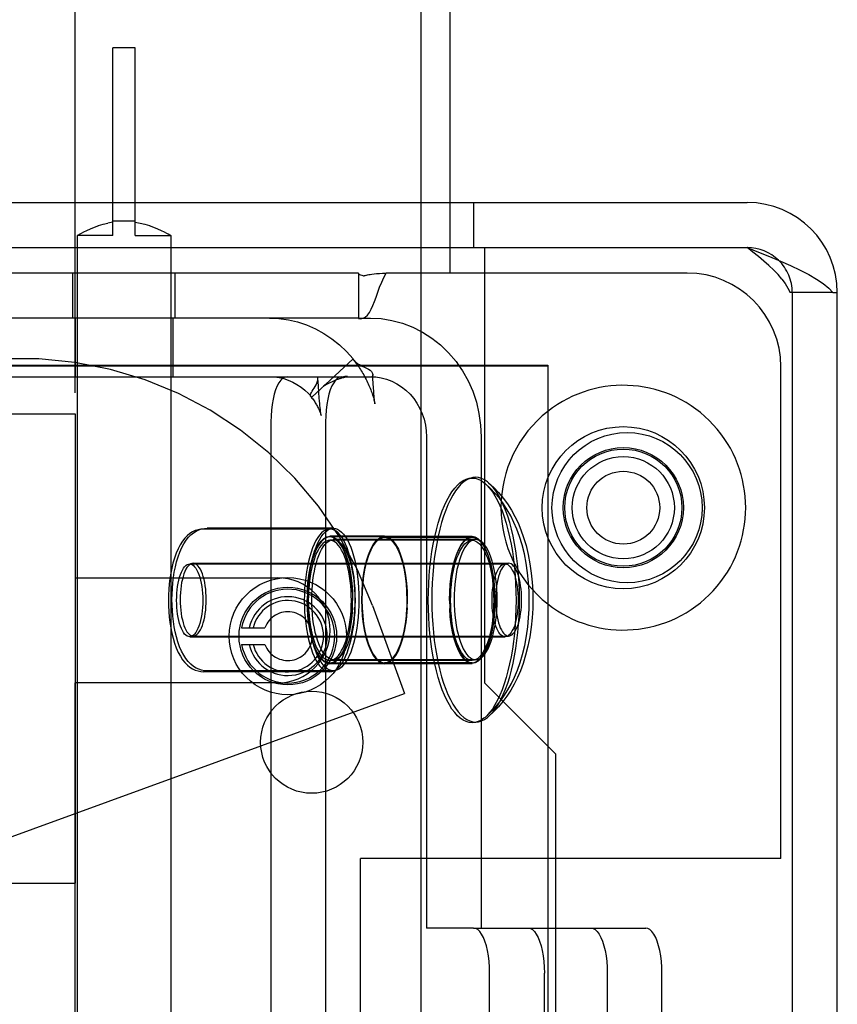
# Model space of a CAD drawing. Header units: inches. Extents: x 0 to 283, y 0 to 183.
# Tile 103 of 114: x 148.22 to 149.31, y 93.5 to 94.81. Entities that reach past the tile are written whole.
import ezdxf

# ---------------------------------------------------------------- set-up
doc = ezdxf.new("R2010")
doc.units = ezdxf.units.IN
doc.header["$LTSCALE"] = 15.583333
doc.header["$MEASUREMENT"] = 0
doc.linetypes.add('HIDDEN', pattern=[0.2, 0.1, -0.1])
doc.layers.get('0').update_dxf_attribs({"linetype": 'CONTINUOUS'})
doc.layers.add('DEFAULT_2', color=8, linetype='HIDDEN')

msp = doc.modelspace()

# ---------------------------------------------------------------- linework, layer by layer
at = {"color": 7, "linetype": 'Continuous'}
for p, q in [((148.7555, 48.1619), (148.7555, 132.5369)), ((148.7555, 94.5109), (148.8395, 94.5109)), ((149.3036, 94.4509), (149.3095, 94.4509)), ((148.9239, 93.6044), (148.9345, 93.6044))]:
    msp.add_line(p, q, dxfattribs=at)
at = {"color": 3, "linetype": 'Continuous'}
for p, q in [((148.7941, 94.5709), (148.7941, 95.6453)), ((148.7555, 94.5709), (149.1895, 94.5709)), ((148.7941, 94.4769), (148.7941, 94.5109)), ((148.8395, 94.5109), (148.8395, 94.3544)), ((148.8395, 94.5109), (149.1895, 94.5109)), ((148.8395, 94.4769), (148.7555, 94.4769)), ((149.3095, 91.5029), (149.3095, 94.4509)), ((148.7555, 94.3544), (148.9239, 94.3544)), ((148.9239, 94.3544), (148.9239, 91.6044)), ((148.9345, 93.8359), (148.9239, 93.8465)), ((148.9345, 92.1179), (148.9345, 93.8359)), ((148.9345, 93.6969), (148.9239, 93.6969))]:
    msp.add_line(p, q, dxfattribs=at)
for points in [[(149.1895, 94.5109), (149.2046, 94.5049), (149.2194, 94.4989)], [(149.2194, 94.4989), (149.2337, 94.4929), (149.2473, 94.4869), (149.2601, 94.4809), (149.2717, 94.4749), (149.282, 94.4689), (149.2908, 94.4629), (149.2981, 94.4569), (149.3036, 94.4509)]]:
    msp.add_lwpolyline(points, dxfattribs=at)
at = {"color": 7, "linetype": 'Continuous'}
for points in [[(148.7555, 94.3991), (148.7572, 94.3983), (148.7696, 94.3903), (148.7812, 94.3811), (148.7919, 94.3706), (148.8017, 94.3592), (148.8049, 94.3544)], [(148.845, 94.1977), (148.8436, 94.1989), (148.8397, 94.2015), (148.8358, 94.2034), (148.8318, 94.2045), (148.8279, 94.2049), (148.8239, 94.2045), (148.8199, 94.2034), (148.816, 94.2015), (148.8121, 94.1989), (148.8083, 94.1955), (148.8046, 94.1914), (148.801, 94.1867), (148.7975, 94.1812), (148.7942, 94.1751), (148.791, 94.1684), (148.788, 94.1611), (148.7852, 94.1532), (148.7825, 94.1448), (148.7801, 94.1359), (148.7779, 94.1266)], [(148.845, 94.1977), (148.8519, 94.1914), (148.8584, 94.1846), (148.8645, 94.1772), (148.8702, 94.1694), (148.8754, 94.1612), (148.8801, 94.1528), (148.8843, 94.144), (148.8882, 94.1348), (148.8917, 94.1248), (148.895, 94.1139), (148.8979, 94.1019), (148.9002, 94.0894), (148.9019, 94.0772), (148.9031, 94.0652), (148.9038, 94.0535), (148.904, 94.0419)], [(148.7779, 94.1266), (148.776, 94.1169), (148.7743, 94.1069), (148.7728, 94.0965), (148.7716, 94.0859), (148.7707, 94.0751), (148.77, 94.0641), (148.7696, 94.0531), (148.7694, 94.0419)], [(148.8717, 94.0904), (148.87, 94.0902), (148.8683, 94.0895), (148.8667, 94.0883), (148.8651, 94.0867), (148.8635, 94.0847), (148.8621, 94.0823), (148.8607, 94.0794), (148.8594, 94.0762), (148.8583, 94.0727), (148.8573, 94.0689), (148.8564, 94.0648), (148.8557, 94.0605), (148.8551, 94.056), (148.8547, 94.0514), (148.8544, 94.0467), (148.8544, 94.0419)], [(148.8891, 94.0419), (148.889, 94.0467), (148.8888, 94.0514), (148.8884, 94.056), (148.8878, 94.0605), (148.8871, 94.0648), (148.8862, 94.0689), (148.8852, 94.0727), (148.884, 94.0762), (148.8828, 94.0794), (148.8814, 94.0823), (148.8799, 94.0847), (148.8784, 94.0867), (148.8768, 94.0883), (148.8751, 94.0895), (148.8734, 94.0902), (148.8717, 94.0904)], [(148.7694, 94.0419), (148.7696, 94.0308), (148.77, 94.0197), (148.7707, 94.0088), (148.7716, 93.998), (148.7728, 93.9873), (148.7743, 93.977), (148.776, 93.9669)], [(148.904, 94.0419), (148.9038, 94.0299), (148.903, 94.0176), (148.9018, 94.0051), (148.8999, 93.9925), (148.8974, 93.9799), (148.8944, 93.9678), (148.8911, 93.957), (148.8874, 93.9471), (148.8835, 93.938), (148.8793, 93.9295), (148.8746, 93.9212), (148.8695, 93.9134), (148.864, 93.906), (148.8581, 93.899), (148.8518, 93.8924), (148.845, 93.8861)], [(148.8544, 94.0419), (148.8544, 94.0371), (148.8547, 94.0325), (148.8551, 94.0278), (148.8557, 94.0234), (148.8564, 94.0191), (148.8573, 94.015), (148.8583, 94.0112), (148.8594, 94.0076), (148.8607, 94.0044), (148.8621, 94.0016), (148.8635, 93.9992), (148.8651, 93.9971), (148.8667, 93.9955), (148.8683, 93.9944), (148.87, 93.9937), (148.8717, 93.9934)], [(148.8717, 93.9934), (148.8734, 93.9937), (148.8751, 93.9944), (148.8768, 93.9955), (148.8784, 93.9971), (148.8799, 93.9992), (148.8814, 94.0016), (148.8828, 94.0044), (148.884, 94.0076), (148.8852, 94.0112), (148.8862, 94.015), (148.8871, 94.0191), (148.8878, 94.0234), (148.8884, 94.0278), (148.8888, 94.0325), (148.889, 94.0371), (148.8891, 94.0419)], [(148.776, 93.9669), (148.7779, 93.9572), (148.7801, 93.9479), (148.7825, 93.9391), (148.7852, 93.9307), (148.788, 93.9228), (148.791, 93.9155), (148.7942, 93.9088), (148.7975, 93.9027), (148.801, 93.8972), (148.8046, 93.8924), (148.8083, 93.8883), (148.8121, 93.885), (148.816, 93.8823), (148.8199, 93.8804), (148.8239, 93.8793), (148.8279, 93.8789), (148.8318, 93.8793), (148.8358, 93.8804), (148.8397, 93.8823), (148.8436, 93.885), (148.845, 93.8861)]]:
    msp.add_lwpolyline(points, dxfattribs=at)
msp.add_circle((149.0245, 94.1644), 0.0485, dxfattribs=at)
at = {"color": 3, "linetype": 'Continuous'}
msp.add_arc((149.1895, 94.4509), 0.12, 0, 90, dxfattribs=at)
at = {"color": 7, "linetype": 'Continuous'}
for centre, radius, start, end in [((149.1895, 94.4509), 0.06, 45.8413, 90), ((149.0245, 94.1644), 0.163, 231.8592, 128.1408)]:
    msp.add_arc(centre, radius, start, end, dxfattribs=at)
at = {"layer": 'DEFAULT_2', "color": 8, "linetype": 'HIDDEN'}
for p, q in [((148.2941, 95.8759), (148.2941, 94.0709)), ((148.3445, 94.5269), (148.3445, 94.7769)), ((148.3745, 94.7769), (148.3445, 94.7769)), ((148.3745, 94.5269), (148.3745, 94.7769)), ((147.3095, 94.5709), (148.7555, 94.5709)), ((148.2939, 94.5709), (148.2939, 94.5109)), ((148.7941, 94.5109), (148.7941, 94.5709)), ((148.8251, 94.5709), (148.8251, 94.5109)), ((148.32, 94.538), (148.3258, 94.5401)), ((148.3257, 94.5401), (148.3319, 94.542)), ((148.3318, 94.542), (148.3381, 94.5436)), ((148.3445, 94.5449), (148.3381, 94.5436)), ((148.3745, 94.5461), (148.3445, 94.5461)), ((148.3745, 94.5449), (148.3809, 94.5436)), ((148.3809, 94.5436), (148.3872, 94.542)), ((148.3871, 94.542), (148.3933, 94.5401)), ((148.3932, 94.5401), (148.399, 94.538)), ((148.2974, 94.5271), (148.297, 94.5269)), ((148.297, 94.5269), (148.297, 91.0769)), ((148.3445, 94.5269), (148.297, 94.5269)), ((148.2974, 94.5271), (148.3003, 94.5287)), ((148.3002, 94.5287), (148.3028, 94.5301)), ((148.3028, 94.5301), (148.3061, 94.5318)), ((148.3061, 94.5317), (148.3101, 94.5337)), ((148.3101, 94.5337), (148.3148, 94.5358)), ((148.3147, 94.5358), (148.3201, 94.538)), ((148.3745, 94.5269), (148.422, 94.5269)), ((148.3989, 94.538), (148.4043, 94.5358)), ((148.4042, 94.5358), (148.409, 94.5337)), ((148.4089, 94.5337), (148.413, 94.5317)), ((148.4129, 94.5318), (148.4162, 94.5301)), ((148.4162, 94.5301), (148.4188, 94.5287)), ((148.4206, 94.5277), (148.4217, 94.5271)), ((148.422, 94.5269), (148.422, 91.0769)), ((147.3095, 94.5109), (148.7555, 94.5109)), ((148.672, 94.4769), (148.047, 94.4769)), ((148.2915, 94.4169), (148.2915, 94.4769)), ((148.4275, 94.4169), (148.4275, 94.4769)), ((148.672, 94.4769), (148.672, 94.4169)), ((148.6807, 94.4737), (148.6826, 94.4742)), ((148.6926, 94.4758), (148.6959, 94.4762)), ((148.7555, 94.4769), (148.7088, 94.4769)), ((148.7941, 91.4769), (148.7941, 94.4769)), ((149.1095, 94.4769), (148.8395, 94.4769)), ((148.7027, 94.4648), (148.7056, 94.4711)), ((149.3036, 94.4509), (149.2466, 94.4509)), ((149.2495, 94.4509), (149.2495, 91.5029)), ((148.672, 94.4169), (148.047, 94.4169)), ((148.2945, 94.4169), (148.2945, 94.3389)), ((148.4245, 94.4169), (148.4245, 94.3389)), ((148.672, 94.4169), (148.672, 94.4163)), ((148.672, 94.4169), (148.6876, 94.4169)), ((148.7441, 94.4049), (148.7555, 94.3991)), ((148.6645, 94.3627), (148.6096, 94.3115)), ((148.6645, 94.3627), (148.6658, 94.3606)), ((148.0356, 94.3534), (148.9239, 94.3534)), ((148.0443, 94.3544), (148.7555, 94.3544)), ((148.6825, 94.3502), (148.685, 94.3488)), ((148.691, 94.3368), (148.6908, 94.342)), ((148.8072, 91.6034), (148.8072, 94.3544)), ((148.8395, 94.3544), (148.8395, 93.9309)), ((149.2345, 93.6969), (149.2345, 94.3519)), ((148.1538, 94.3389), (148.6876, 94.3389)), ((148.6178, 94.3365), (148.6178, 94.337)), ((148.6184, 94.3266), (148.6178, 94.3365)), ((148.6876, 94.3389), (148.6901, 94.3389)), ((148.6915, 94.3295), (148.691, 94.3368)), ((148.6918, 94.3243), (148.6915, 94.3295)), ((148.6191, 94.3176), (148.6184, 94.3266)), ((148.6196, 94.3108), (148.6191, 94.3176)), ((148.6921, 94.3192), (148.6918, 94.3243)), ((148.6924, 94.316), (148.6921, 94.3192)), ((148.6926, 94.3129), (148.6924, 94.316)), ((148.6199, 94.3061), (148.6196, 94.3108)), ((148.6202, 94.3032), (148.6199, 94.3061)), ((148.6204, 94.3004), (148.6202, 94.3032)), ((148.6928, 94.31), (148.6926, 94.3129)), ((147.2945, 94.2894), (148.2945, 94.2894)), ((148.2945, 94.2894), (148.2945, 93.6644)), ((148.6207, 94.2977), (148.6204, 94.3004)), ((148.621, 94.2952), (148.6207, 94.2977)), ((148.5552, 94.2789), (148.5552, 91.6789)), ((148.628, 94.2789), (148.628, 91.6789)), ((148.7623, 94.2589), (148.7623, 93.6044)), ((148.8351, 94.2589), (148.8351, 93.6044)), ((148.6337, 94.1359), (148.4656, 94.1359)), ((148.6383, 94.1369), (148.4703, 94.1369)), ((148.7065, 94.1264), (148.6337, 94.1264)), ((148.7065, 94.1254), (148.6337, 94.1254)), ((148.8232, 94.1209), (148.6337, 94.1209)), ((148.8279, 94.1219), (148.6383, 94.1219)), ((148.8232, 94.1259), (148.7065, 94.1259)), ((148.7065, 94.1249), (148.8232, 94.1249)), ((148.6826, 94.0931), (148.6803, 94.0832)), ((148.447, 94.0894), (148.8671, 94.0894)), ((148.4516, 94.0904), (148.8717, 94.0904)), ((148.6804, 94.0839), (148.6785, 94.0733)), ((148.2941, 94.0709), (148.5641, 94.0709)), ((148.6037, 94.053), (148.6034, 94.0409)), ((148.6037, 94.0299), (148.6034, 94.0419)), ((148.6765, 94.053), (148.6762, 94.0409)), ((148.6765, 94.0299), (148.6762, 94.0419)), ((148.6764, 94.0409), (148.6766, 94.0529)), ((148.6764, 94.0419), (148.6766, 94.03)), ((148.7931, 94.0409), (148.7933, 94.0529)), ((148.7931, 94.0419), (148.7933, 94.03)), ((148.6904, 94.0343), (148.7332, 93.9169)), ((148.5162, 94.0043), (148.5471, 94.0043)), ((148.6804, 93.9989), (148.6785, 94.0096)), ((148.447, 93.9924), (148.8671, 93.9924)), ((148.4516, 93.9934), (148.8717, 93.9934)), ((148.6826, 93.9898), (148.6803, 93.9997)), ((148.5162, 93.9823), (148.5471, 93.9823)), ((148.8279, 93.9619), (148.6383, 93.9619)), ((148.8232, 93.9609), (148.6337, 93.9609)), ((148.7065, 93.9574), (148.6337, 93.9574)), ((148.7065, 93.9564), (148.6337, 93.9564)), ((148.8232, 93.9579), (148.7065, 93.9579)), ((148.7065, 93.9569), (148.8232, 93.9569)), ((148.6337, 93.9459), (148.4656, 93.9459)), ((148.6383, 93.9469), (148.4703, 93.9469)), ((148.2941, 93.9309), (148.2941, 90.8759)), ((148.5641, 93.9309), (148.2941, 93.9309)), ((148.9239, 93.8465), (148.8395, 93.9309)), ((147.6526, 93.5235), (148.7332, 93.9169)), ((148.6745, 92.2569), (148.6745, 93.6969)), ((148.9239, 93.6969), (148.6745, 93.6969)), ((149.2345, 93.6969), (148.9345, 93.6969)), ((147.2945, 93.6644), (148.2945, 93.6644)), ((148.825, 93.6044), (148.7623, 93.6044)), ((148.825, 93.6044), (148.9239, 93.6044)), ((148.9345, 93.6044), (149.0545, 93.6044)), ((148.8465, 92.4134), (148.8465, 93.5444)), ((148.9194, 92.4134), (148.9194, 93.5444)), ((149.0031, 93.5444), (149.0031, 93.1204)), ((149.076, 93.1204), (149.076, 93.5444))]:
    msp.add_line(p, q, dxfattribs=at)
for points in [[(148.422, 94.5269), (148.4217, 94.5271), (148.4188, 94.5287)], [(149.2357, 94.4689), (149.2306, 94.4749), (149.2248, 94.4809), (149.2184, 94.4869), (149.2116, 94.4929), (149.2044, 94.4989), (149.197, 94.5049), (149.1895, 94.5109)], [(148.672, 94.4163), (148.6749, 94.4161), (148.6779, 94.4167), (148.6809, 94.4183), (148.6837, 94.4208), (148.6864, 94.4244), (148.6888, 94.4287), (148.691, 94.4336), (148.6931, 94.439), (148.6953, 94.445), (148.6975, 94.4514), (148.7, 94.4581), (148.7027, 94.4648), (148.7056, 94.4711), (148.7088, 94.4769)], [(148.672, 94.4756), (148.6745, 94.4746), (148.6762, 94.4739), (148.6775, 94.4736), (148.6784, 94.4734), (148.6792, 94.4734), (148.6799, 94.4735), (148.6807, 94.4737)], [(148.6745, 94.4746), (148.6762, 94.4739), (148.6775, 94.4736), (148.6784, 94.4734)], [(148.6816, 94.4739), (148.6826, 94.4742), (148.6839, 94.4745), (148.6855, 94.4748), (148.6874, 94.4751), (148.6898, 94.4755), (148.6926, 94.4758), (148.6959, 94.4762), (148.6996, 94.4765), (148.7039, 94.4767)], [(148.6996, 94.4765), (148.7039, 94.4767), (148.7088, 94.4769)], [(149.2357, 94.4689), (149.2402, 94.4629), (149.2438, 94.4569), (149.2466, 94.4509)], [(148.5533, 94.4169), (148.5659, 94.4163), (148.5784, 94.4146), (148.5907, 94.4118), (148.6027, 94.4078), (148.6144, 94.4027), (148.6256, 94.3966), (148.6363, 94.3895), (148.6464, 94.3814), (148.6558, 94.3725), (148.6645, 94.3627)], [(148.6876, 94.4169), (148.7022, 94.4162), (148.7164, 94.4139), (148.7305, 94.4101), (148.7441, 94.4049)], [(148.6658, 94.3606), (148.6661, 94.3603), (148.6683, 94.3581), (148.6709, 94.3562), (148.6739, 94.3545), (148.6769, 94.353)], [(148.6658, 94.3606), (148.6659, 94.3604), (148.6669, 94.3592), (148.6678, 94.358), (148.6688, 94.3566), (148.6699, 94.3552), (148.671, 94.3536), (148.6721, 94.352), (148.6732, 94.3504), (148.6743, 94.3486), (148.6754, 94.3469), (148.6766, 94.345), (148.6777, 94.3431), (148.6788, 94.3412), (148.6799, 94.3393), (148.6809, 94.3373), (148.682, 94.3353), (148.6829, 94.3333), (148.6839, 94.3313), (148.6848, 94.3293), (148.6857, 94.3273), (148.6865, 94.3254), (148.6873, 94.3234), (148.6881, 94.3215), (148.6888, 94.3197), (148.6895, 94.3178), (148.6901, 94.3161), (148.6906, 94.3143), (148.6912, 94.3127), (148.6916, 94.3111), (148.6921, 94.3096), (148.6924, 94.3082), (148.6928, 94.3069), (148.693, 94.3058), (148.6933, 94.3047), (148.6934, 94.3039), (148.6936, 94.3032), (148.6936, 94.3029)], [(148.6709, 94.3562), (148.6739, 94.3545), (148.6769, 94.353), (148.6798, 94.3515)], [(148.6798, 94.3515), (148.6825, 94.3502), (148.685, 94.3488), (148.6872, 94.3474), (148.689, 94.3458), (148.6902, 94.3442), (148.6907, 94.3424), (148.6908, 94.342)], [(148.6908, 94.342), (148.6907, 94.3407), (148.6901, 94.3389)], [(148.8049, 94.3544), (148.8103, 94.3467), (148.8177, 94.3334), (148.8239, 94.3194), (148.8288, 94.3048), (148.8323, 94.2898), (148.8344, 94.2745), (148.8351, 94.2589)], [(148.5533, 94.3389), (148.5597, 94.3386), (148.566, 94.3378), (148.5722, 94.3363), (148.5783, 94.3343), (148.5842, 94.3317), (148.5899, 94.3286), (148.5953, 94.325), (148.6004, 94.321), (148.6052, 94.3164), (148.6096, 94.3115)], [(148.5767, 94.3389), (148.5739, 94.3384), (148.5711, 94.3369), (148.5685, 94.3344), (148.5659, 94.3309), (148.5636, 94.3265), (148.5615, 94.3214), (148.5596, 94.3154), (148.5581, 94.3089), (148.5568, 94.3019), (148.5559, 94.2945), (148.5554, 94.2868), (148.5552, 94.2789)], [(148.6128, 94.3236), (148.6141, 94.3257), (148.6154, 94.328), (148.6165, 94.3303), (148.6173, 94.3327), (148.6178, 94.3349), (148.6178, 94.3365)], [(148.6178, 94.3365), (148.6178, 94.337), (148.6173, 94.3389)], [(148.6248, 94.3261), (148.6248, 94.3261), (148.6249, 94.3262), (148.6252, 94.3264), (148.6257, 94.3267), (148.6262, 94.327), (148.6268, 94.3274), (148.6275, 94.3278), (148.6282, 94.3282), (148.6289, 94.3286), (148.6297, 94.329), (148.6305, 94.3295), (148.6314, 94.3299), (148.6323, 94.3304), (148.6332, 94.3309), (148.6341, 94.3313), (148.6351, 94.3318), (148.6361, 94.3322), (148.637, 94.3326), (148.638, 94.3331), (148.639, 94.3335), (148.64, 94.3339), (148.6409, 94.3343), (148.6419, 94.3347), (148.6428, 94.335), (148.6437, 94.3354), (148.6446, 94.3357), (148.6455, 94.336), (148.6464, 94.3363), (148.6473, 94.3366), (148.6481, 94.3369), (148.6489, 94.3371), (148.6498, 94.3374), (148.6506, 94.3376), (148.6514, 94.3378), (148.6521, 94.338), (148.6529, 94.3382), (148.6536, 94.3384), (148.6543, 94.3386), (148.6549, 94.3387), (148.6556, 94.3389), (148.6561, 94.339), (148.6566, 94.3391), (148.657, 94.3391), (148.6571, 94.3391)], [(148.6299, 94.3305), (148.6292, 94.3298), (148.6285, 94.3291), (148.6277, 94.3285), (148.6271, 94.3279), (148.6264, 94.3274), (148.6258, 94.3268), (148.6253, 94.3264), (148.6249, 94.3262), (148.6248, 94.3261)], [(148.6495, 94.3389), (148.6467, 94.3384), (148.6439, 94.3369), (148.6413, 94.3344), (148.6388, 94.3309), (148.6364, 94.3265), (148.6343, 94.3214), (148.6325, 94.3154), (148.6309, 94.3089), (148.6296, 94.3019), (148.6287, 94.2945), (148.6282, 94.2868), (148.628, 94.2789)], [(148.6571, 94.3391), (148.6572, 94.3392), (148.6573, 94.3392), (148.657, 94.3391), (148.6565, 94.3391), (148.6557, 94.339), (148.6548, 94.339), (148.6538, 94.339), (148.6528, 94.3389), (148.6518, 94.3389)], [(148.6876, 94.3389), (148.695, 94.3385), (148.7022, 94.3374), (148.7093, 94.3355), (148.7162, 94.3328), (148.7228, 94.3295), (148.7291, 94.3254), (148.735, 94.3208), (148.7405, 94.3155), (148.7454, 94.3097), (148.7497, 94.3034), (148.7535, 94.2966), (148.7566, 94.2895), (148.7591, 94.2821), (148.7609, 94.2745), (148.762, 94.2668), (148.7623, 94.2589)], [(148.6083, 94.3123), (148.608, 94.3128), (148.6078, 94.3138), (148.608, 94.315), (148.6085, 94.3164), (148.6093, 94.318), (148.6103, 94.3197), (148.6115, 94.3216)], [(148.6115, 94.3216), (148.6128, 94.3236), (148.6141, 94.3257), (148.6154, 94.328)], [(148.6083, 94.3123), (148.6088, 94.3117), (148.6098, 94.3104), (148.6108, 94.3092), (148.6117, 94.3079), (148.6126, 94.3067), (148.6135, 94.3054), (148.6143, 94.3041), (148.6151, 94.3029), (148.6158, 94.3016), (148.6165, 94.3004), (148.6172, 94.2991), (148.6178, 94.2979), (148.6184, 94.2967), (148.619, 94.2956), (148.6195, 94.2944), (148.6199, 94.2933), (148.6204, 94.2922), (148.6208, 94.2912), (148.6211, 94.2903), (148.6214, 94.2894), (148.6217, 94.2885), (148.6219, 94.2879), (148.622, 94.2873), (148.622, 94.2873)], [(148.6096, 94.3115), (148.6086, 94.312), (148.6083, 94.3123)], [(148.6936, 94.3029), (148.6936, 94.3029), (148.6936, 94.3029), (148.6936, 94.3033), (148.6935, 94.304), (148.6934, 94.305), (148.6932, 94.3061), (148.6931, 94.3073), (148.693, 94.3087), (148.6928, 94.31)], [(148.622, 94.2873), (148.6221, 94.287), (148.6221, 94.2871), (148.622, 94.2874), (148.6219, 94.2879), (148.6218, 94.2887), (148.6216, 94.2896), (148.6215, 94.2906), (148.6214, 94.2917), (148.6212, 94.2928), (148.6211, 94.294), (148.621, 94.2952)], [(148.7648, 94.0409), (148.7649, 94.0521), (148.7653, 94.0631), (148.766, 94.0741), (148.7669, 94.0849), (148.7681, 94.0955), (148.7696, 94.1059), (148.7713, 94.1159), (148.7733, 94.1256), (148.7755, 94.1349), (148.7779, 94.1438), (148.7805, 94.1522), (148.7833, 94.1601), (148.7863, 94.1674), (148.7895, 94.1741), (148.7928, 94.1802), (148.7963, 94.1857), (148.7999, 94.1904), (148.8036, 94.1945), (148.8074, 94.1979), (148.8113, 94.2005), (148.8152, 94.2024), (148.8192, 94.2035), (148.8232, 94.2039), (148.8272, 94.2035), (148.8311, 94.2024), (148.8351, 94.2005), (148.8389, 94.1979), (148.8404, 94.1967)], [(148.8993, 94.0409), (148.8991, 94.053), (148.8984, 94.0652), (148.8971, 94.0777), (148.8952, 94.0903), (148.8927, 94.103), (148.8897, 94.115), (148.8864, 94.1258), (148.8828, 94.1357), (148.8788, 94.1448), (148.8746, 94.1534), (148.8699, 94.1616), (148.8648, 94.1695), (148.8594, 94.1769), (148.8535, 94.1839), (148.8471, 94.1905), (148.8404, 94.1967)], [(148.8428, 94.1945), (148.8465, 94.1904), (148.8501, 94.1857), (148.8535, 94.1802), (148.8569, 94.1741), (148.8601, 94.1674), (148.8631, 94.1601), (148.8659, 94.1522), (148.8685, 94.1438), (148.8709, 94.1349), (148.8731, 94.1256), (148.8751, 94.1159), (148.8768, 94.1059), (148.8782, 94.0955), (148.8794, 94.0849), (148.8804, 94.0741), (148.8811, 94.0631), (148.8815, 94.0521), (148.8816, 94.0409)], [(148.8863, 94.0419), (148.8861, 94.0531), (148.8857, 94.0641), (148.885, 94.0751), (148.8841, 94.0859), (148.8829, 94.0965), (148.8814, 94.1069), (148.8797, 94.1169), (148.8778, 94.1266), (148.8756, 94.1359), (148.8732, 94.1448), (148.8705, 94.1532), (148.8677, 94.1611), (148.8647, 94.1684), (148.8615, 94.1751), (148.8582, 94.1812), (148.8547, 94.1867), (148.8511, 94.1914), (148.8474, 94.1955)], [(148.4656, 94.1359), (148.4619, 94.1357), (148.4582, 94.135), (148.4545, 94.1338), (148.4509, 94.1321), (148.4473, 94.1298), (148.4438, 94.127), (148.4405, 94.1236), (148.4373, 94.1196), (148.4343, 94.1149), (148.4315, 94.1096), (148.4289, 94.1036), (148.4266, 94.0972), (148.4247, 94.0907), (148.4231, 94.0839), (148.4217, 94.077), (148.4207, 94.07), (148.4198, 94.0628), (148.4192, 94.0556), (148.4189, 94.0483), (148.4187, 94.0409)], [(148.4234, 94.0419), (148.4235, 94.0494), (148.4239, 94.0568), (148.4245, 94.0642), (148.4254, 94.0714), (148.4265, 94.0785), (148.4279, 94.0855), (148.4295, 94.0923), (148.4315, 94.0989), (148.4338, 94.1053), (148.4364, 94.1112), (148.4393, 94.1164), (148.4422, 94.121), (148.4454, 94.1249), (148.4487, 94.1282), (148.4521, 94.1309), (148.4556, 94.1331), (148.4592, 94.1348), (148.4629, 94.136), (148.4666, 94.1367), (148.4703, 94.1369)], [(148.6337, 94.1359), (148.6309, 94.1356), (148.6281, 94.1346), (148.6253, 94.133), (148.6226, 94.1308), (148.62, 94.1279), (148.6175, 94.1245), (148.6151, 94.1205), (148.6128, 94.1159), (148.6106, 94.1108), (148.6086, 94.1053), (148.6068, 94.0993), (148.6052, 94.0929), (148.6037, 94.0861), (148.6025, 94.0791), (148.6015, 94.0718), (148.6007, 94.0642), (148.6001, 94.0566), (148.5997, 94.0488), (148.5996, 94.0409)], [(148.6043, 94.0419), (148.6044, 94.0498), (148.6048, 94.0576), (148.6053, 94.0652), (148.6061, 94.0728), (148.6072, 94.0801), (148.6084, 94.0871), (148.6098, 94.0939), (148.6115, 94.1003), (148.6133, 94.1063), (148.6153, 94.1118), (148.6174, 94.1169), (148.6197, 94.1215), (148.6221, 94.1255), (148.6247, 94.1289), (148.6273, 94.1318), (148.63, 94.134), (148.6327, 94.1356), (148.6355, 94.1366), (148.6383, 94.1369)], [(148.6677, 94.0409), (148.6676, 94.0488), (148.6673, 94.0566), (148.6667, 94.0642), (148.6659, 94.0718), (148.6648, 94.0791), (148.6636, 94.0861), (148.6622, 94.0929), (148.6605, 94.0993), (148.6587, 94.1053), (148.6567, 94.1108), (148.6546, 94.1159), (148.6523, 94.1205), (148.6499, 94.1245), (148.6473, 94.1279), (148.6447, 94.1308), (148.642, 94.133), (148.6393, 94.1346), (148.6365, 94.1356), (148.6337, 94.1359)], [(148.6383, 94.1369), (148.6412, 94.1366), (148.6439, 94.1356), (148.6467, 94.134), (148.6494, 94.1318), (148.652, 94.1289), (148.6545, 94.1255), (148.657, 94.1215), (148.6593, 94.1169), (148.6614, 94.1118), (148.6634, 94.1063), (148.6652, 94.1003), (148.6668, 94.0939), (148.6683, 94.0871), (148.6695, 94.0801), (148.6705, 94.0728), (148.6713, 94.0652), (148.6719, 94.0576), (148.6723, 94.0498), (148.6724, 94.0419)], [(148.6037, 94.053), (148.6044, 94.0638), (148.6057, 94.0743), (148.6074, 94.0842), (148.6096, 94.0934), (148.6123, 94.1017), (148.6152, 94.109), (148.6185, 94.1151), (148.6221, 94.12), (148.6258, 94.1235), (148.6297, 94.1257), (148.6337, 94.1264)], [(148.6337, 94.1254), (148.6297, 94.1247), (148.6258, 94.1225), (148.6221, 94.119), (148.6185, 94.1141), (148.6152, 94.108), (148.6123, 94.1007), (148.6096, 94.0924), (148.6074, 94.0832), (148.6057, 94.0733), (148.6044, 94.0628), (148.6037, 94.052)], [(148.6337, 94.1209), (148.6313, 94.1207), (148.629, 94.1198), (148.6266, 94.1185), (148.6244, 94.1166), (148.6222, 94.1142), (148.62, 94.1113), (148.618, 94.1079), (148.6161, 94.1041), (148.6143, 94.0998), (148.6126, 94.0951), (148.611, 94.0901), (148.6097, 94.0847), (148.6085, 94.079), (148.6074, 94.0731), (148.6066, 94.0669), (148.6059, 94.0606), (148.6054, 94.0541), (148.6051, 94.0476), (148.605, 94.0409)], [(148.6097, 94.0419), (148.6098, 94.0486), (148.6101, 94.0551), (148.6105, 94.0616), (148.6112, 94.0679), (148.6121, 94.0741), (148.6131, 94.08), (148.6143, 94.0857), (148.6157, 94.0911), (148.6172, 94.0961), (148.6189, 94.1008), (148.6207, 94.1051), (148.6227, 94.1089), (148.6247, 94.1123), (148.6268, 94.1152), (148.629, 94.1176), (148.6313, 94.1195), (148.6336, 94.1208), (148.636, 94.1217), (148.6383, 94.1219)], [(148.6337, 94.1264), (148.6377, 94.1257), (148.6415, 94.1235), (148.6453, 94.12), (148.6488, 94.1151), (148.6521, 94.109), (148.6551, 94.1017), (148.6577, 94.0934), (148.6599, 94.0842), (148.6616, 94.0743), (148.6629, 94.0638), (148.6637, 94.053), (148.664, 94.0409)], [(148.6637, 94.052), (148.6629, 94.0628), (148.6616, 94.0733), (148.6599, 94.0832), (148.6577, 94.0924), (148.6551, 94.1007), (148.6521, 94.108), (148.6488, 94.1141), (148.6453, 94.119), (148.6415, 94.1225), (148.6377, 94.1247), (148.6337, 94.1254)], [(148.6623, 94.0409), (148.6622, 94.0476), (148.662, 94.0541), (148.6615, 94.0606), (148.6608, 94.0669), (148.6599, 94.0731), (148.6589, 94.079), (148.6577, 94.0847), (148.6563, 94.0901), (148.6548, 94.0951), (148.6531, 94.0998), (148.6513, 94.1041), (148.6494, 94.1079), (148.6473, 94.1113), (148.6452, 94.1142), (148.643, 94.1166), (148.6407, 94.1185), (148.6384, 94.1198), (148.636, 94.1207), (148.6337, 94.1209)], [(148.6383, 94.1219), (148.6407, 94.1217), (148.6431, 94.1208), (148.6454, 94.1195), (148.6476, 94.1176), (148.6499, 94.1152), (148.652, 94.1123), (148.654, 94.1089), (148.6559, 94.1051), (148.6578, 94.1008), (148.6594, 94.0961), (148.661, 94.0911), (148.6623, 94.0857), (148.6636, 94.08), (148.6646, 94.0741), (148.6655, 94.0679), (148.6661, 94.0616), (148.6666, 94.0551), (148.6669, 94.0486), (148.667, 94.0419)], [(148.6765, 94.053), (148.6772, 94.0638), (148.6785, 94.0743), (148.6803, 94.0842), (148.6825, 94.0934), (148.6851, 94.1017), (148.6881, 94.109), (148.6913, 94.1151), (148.6949, 94.12), (148.6987, 94.1235), (148.7025, 94.1257), (148.7065, 94.1264)], [(148.6766, 94.0519), (148.6774, 94.0627), (148.6787, 94.0731), (148.6804, 94.0829), (148.6826, 94.0921), (148.6852, 94.1003), (148.6882, 94.1076), (148.6914, 94.1137), (148.695, 94.1185), (148.6987, 94.1221), (148.7025, 94.1242), (148.7065, 94.1249)], [(148.7065, 94.1254), (148.7025, 94.1247), (148.6987, 94.1225), (148.6949, 94.119), (148.6913, 94.1141), (148.6881, 94.108), (148.6851, 94.1007), (148.6825, 94.0924)], [(148.7065, 94.1259), (148.7025, 94.1252), (148.6987, 94.1231), (148.695, 94.1195), (148.6914, 94.1147), (148.6882, 94.1086), (148.6852, 94.1013), (148.6826, 94.0931)], [(148.7065, 94.1264), (148.7105, 94.1257), (148.7143, 94.1235), (148.7181, 94.12), (148.7216, 94.1151), (148.7249, 94.109), (148.7279, 94.1017), (148.7305, 94.0934), (148.7327, 94.0842), (148.7345, 94.0743), (148.7357, 94.0638), (148.7365, 94.053), (148.7368, 94.0409)], [(148.7327, 94.0832), (148.7304, 94.0931), (148.7278, 94.1013), (148.7248, 94.1086), (148.7215, 94.1147), (148.718, 94.1195), (148.7143, 94.1231), (148.7105, 94.1252), (148.7065, 94.1259)], [(148.7305, 94.0924), (148.7279, 94.1007), (148.7249, 94.108), (148.7216, 94.1141), (148.7181, 94.119), (148.7143, 94.1225), (148.7105, 94.1247), (148.7065, 94.1254)], [(148.7065, 94.1249), (148.7105, 94.1242), (148.7143, 94.1221), (148.718, 94.1185), (148.7215, 94.1137), (148.7248, 94.1076), (148.7278, 94.1003), (148.7304, 94.0921), (148.7326, 94.0829), (148.7343, 94.0731), (148.7356, 94.0627), (148.7363, 94.0519)], [(148.8232, 94.1259), (148.8192, 94.1252), (148.8154, 94.1231), (148.8117, 94.1195), (148.8081, 94.1147), (148.8049, 94.1086), (148.8019, 94.1013), (148.7993, 94.0931), (148.7971, 94.0839), (148.7954, 94.0741), (148.7941, 94.0637), (148.7933, 94.0529)], [(148.7933, 94.0519), (148.7941, 94.0627), (148.7954, 94.0731), (148.7971, 94.0829), (148.7993, 94.0921), (148.8019, 94.1003), (148.8049, 94.1076), (148.8081, 94.1137), (148.8117, 94.1185), (148.8154, 94.1221), (148.8192, 94.1242), (148.8232, 94.1249)], [(148.7945, 94.0409), (148.7946, 94.0479), (148.795, 94.0548), (148.7955, 94.0616), (148.7962, 94.0683), (148.7972, 94.0747), (148.7984, 94.0809), (148.7997, 94.0868), (148.8012, 94.0923), (148.8029, 94.0975), (148.8048, 94.1022), (148.8067, 94.1065), (148.8089, 94.1102), (148.8111, 94.1134), (148.8134, 94.1161), (148.8158, 94.1182), (148.8182, 94.1197), (148.8207, 94.1206), (148.8232, 94.1209)], [(148.8279, 94.1219), (148.8254, 94.1216), (148.8229, 94.1207), (148.8204, 94.1192), (148.8181, 94.1171), (148.8157, 94.1144), (148.8135, 94.1112), (148.8114, 94.1075), (148.8094, 94.1032), (148.8076, 94.0985), (148.8059, 94.0933), (148.8044, 94.0878), (148.803, 94.0819), (148.8019, 94.0757), (148.8009, 94.0693), (148.8002, 94.0626), (148.7996, 94.0558), (148.7993, 94.0489), (148.7992, 94.0419)], [(148.8533, 94.0409), (148.853, 94.0529), (148.8523, 94.0637), (148.851, 94.0741), (148.8493, 94.0839), (148.8471, 94.0931), (148.8445, 94.1013), (148.8415, 94.1086), (148.8382, 94.1147), (148.8347, 94.1195), (148.831, 94.1231), (148.8272, 94.1252), (148.8232, 94.1259)], [(148.8232, 94.1249), (148.8272, 94.1242), (148.831, 94.1221), (148.8347, 94.1185), (148.8382, 94.1137), (148.8415, 94.1076), (148.8445, 94.1003), (148.8471, 94.0921), (148.8493, 94.0829), (148.851, 94.0731), (148.8523, 94.0627), (148.853, 94.0519)], [(148.8232, 94.1209), (148.8257, 94.1206), (148.8282, 94.1197), (148.8306, 94.1182), (148.833, 94.1161), (148.8353, 94.1134), (148.8375, 94.1102), (148.8396, 94.1065), (148.8416, 94.1022), (148.8435, 94.0975), (148.8452, 94.0923), (148.8467, 94.0868), (148.848, 94.0809), (148.8492, 94.0747), (148.8501, 94.0683), (148.8509, 94.0616), (148.8514, 94.0548), (148.8517, 94.0479), (148.8519, 94.0409)], [(148.8565, 94.0419), (148.8564, 94.0489), (148.8561, 94.0558), (148.8555, 94.0626), (148.8548, 94.0693), (148.8538, 94.0757), (148.8527, 94.0819), (148.8513, 94.0878), (148.8498, 94.0933), (148.8481, 94.0985), (148.8463, 94.1032), (148.8443, 94.1075), (148.8422, 94.1112), (148.84, 94.1144), (148.8377, 94.1171), (148.8353, 94.1192), (148.8328, 94.1207), (148.8304, 94.1216), (148.8279, 94.1219)], [(148.4296, 94.0409), (148.4297, 94.0457), (148.4299, 94.0504), (148.4303, 94.055), (148.4309, 94.0595), (148.4316, 94.0638), (148.4325, 94.0679), (148.4335, 94.0717), (148.4347, 94.0752), (148.4359, 94.0784), (148.4373, 94.0813), (148.4388, 94.0837), (148.4403, 94.0857), (148.4419, 94.0873), (148.4436, 94.0885), (148.4453, 94.0892), (148.447, 94.0894)], [(148.4516, 94.0904), (148.4499, 94.0902), (148.4482, 94.0895), (148.4466, 94.0883), (148.445, 94.0867), (148.4434, 94.0847), (148.442, 94.0823), (148.4406, 94.0794), (148.4393, 94.0762), (148.4382, 94.0727), (148.4372, 94.0689), (148.4363, 94.0648), (148.4356, 94.0605), (148.435, 94.056), (148.4346, 94.0514), (148.4343, 94.0467), (148.4342, 94.0419)], [(148.447, 94.0894), (148.4487, 94.0892), (148.4503, 94.0885), (148.452, 94.0873), (148.4536, 94.0857), (148.4551, 94.0837), (148.4566, 94.0813), (148.458, 94.0784), (148.4592, 94.0752), (148.4604, 94.0717), (148.4614, 94.0679), (148.4623, 94.0638), (148.463, 94.0595), (148.4636, 94.055), (148.464, 94.0504), (148.4643, 94.0457), (148.4643, 94.0409)], [(148.469, 94.0419), (148.4689, 94.0467), (148.4687, 94.0514), (148.4683, 94.056), (148.4677, 94.0605), (148.467, 94.0648), (148.4661, 94.0689), (148.4651, 94.0727), (148.4639, 94.0762), (148.4626, 94.0794), (148.4613, 94.0823), (148.4598, 94.0847), (148.4583, 94.0867), (148.4567, 94.0883), (148.455, 94.0895), (148.4533, 94.0902), (148.4516, 94.0904)], [(148.7365, 94.052), (148.7357, 94.0628), (148.7345, 94.0733), (148.7326, 94.0839)], [(148.8497, 94.0409), (148.8498, 94.0457), (148.85, 94.0504), (148.8504, 94.055), (148.851, 94.0595), (148.8517, 94.0638), (148.8526, 94.0679), (148.8536, 94.0717), (148.8548, 94.0752), (148.856, 94.0784), (148.8574, 94.0813), (148.8589, 94.0837), (148.8604, 94.0857), (148.862, 94.0873), (148.8637, 94.0885), (148.8654, 94.0892), (148.8671, 94.0894)], [(148.8671, 94.0894), (148.8688, 94.0892), (148.8705, 94.0885), (148.8721, 94.0873), (148.8737, 94.0857), (148.8753, 94.0837), (148.8767, 94.0813), (148.8781, 94.0784), (148.8794, 94.0752), (148.8805, 94.0717), (148.8815, 94.0679), (148.8824, 94.0638), (148.8831, 94.0595), (148.8837, 94.055), (148.8841, 94.0504), (148.8844, 94.0457), (148.8844, 94.0409)], [(148.6785, 94.0733), (148.6772, 94.0628), (148.6765, 94.052)], [(148.6787, 94.0741), (148.6774, 94.0637), (148.6766, 94.0529)], [(148.7366, 94.0409), (148.7363, 94.0529), (148.7356, 94.0637), (148.7343, 94.0741)], [(148.4187, 94.0409), (148.4189, 94.0335), (148.4192, 94.026), (148.4198, 94.0187), (148.4207, 94.0114), (148.4218, 94.0043), (148.4232, 93.9973), (148.4249, 93.9906), (148.4268, 93.984), (148.4292, 93.9776), (148.4318, 93.9716), (148.4346, 93.9664), (148.4376, 93.9619), (148.4407, 93.958), (148.444, 93.9547), (148.4474, 93.9519), (148.4509, 93.9497), (148.4545, 93.9481), (148.4582, 93.9469), (148.4619, 93.9462), (148.4656, 93.9459)], [(148.4703, 93.9469), (148.4666, 93.9472), (148.4629, 93.9479), (148.4592, 93.9491), (148.4555, 93.9508), (148.4519, 93.953), (148.4485, 93.9559), (148.4451, 93.9593), (148.442, 93.9633), (148.439, 93.9679), (148.4361, 93.9733), (148.4336, 93.9792), (148.4313, 93.9856), (148.4294, 93.9922), (148.4277, 93.9989), (148.4264, 94.0058), (148.4253, 94.0128), (148.4245, 94.02), (148.4239, 94.0273), (148.4235, 94.0346), (148.4234, 94.0419)], [(148.447, 93.9924), (148.4453, 93.9927), (148.4436, 93.9934), (148.4419, 93.9945), (148.4403, 93.9961), (148.4388, 93.9982), (148.4373, 94.0006), (148.4359, 94.0034), (148.4347, 94.0066), (148.4335, 94.0102), (148.4325, 94.014), (148.4316, 94.0181), (148.4309, 94.0224), (148.4303, 94.0268), (148.4299, 94.0315), (148.4297, 94.0361), (148.4296, 94.0409)], [(148.4342, 94.0419), (148.4343, 94.0371), (148.4346, 94.0325), (148.435, 94.0278), (148.4356, 94.0234), (148.4363, 94.0191), (148.4372, 94.015), (148.4382, 94.0112), (148.4393, 94.0076), (148.4406, 94.0044), (148.442, 94.0016), (148.4434, 93.9992), (148.445, 93.9971), (148.4466, 93.9955), (148.4482, 93.9944), (148.4499, 93.9937), (148.4516, 93.9934)], [(148.4643, 94.0409), (148.4643, 94.0361), (148.464, 94.0315), (148.4636, 94.0268), (148.463, 94.0224), (148.4623, 94.0181), (148.4614, 94.014), (148.4604, 94.0102), (148.4592, 94.0066), (148.458, 94.0034), (148.4566, 94.0006), (148.4551, 93.9982), (148.4536, 93.9961), (148.452, 93.9945), (148.4503, 93.9934), (148.4487, 93.9927), (148.447, 93.9924)], [(148.4516, 93.9934), (148.4533, 93.9937), (148.455, 93.9944), (148.4567, 93.9955), (148.4583, 93.9971), (148.4598, 93.9992), (148.4613, 94.0016), (148.4626, 94.0044), (148.4639, 94.0076), (148.4651, 94.0112), (148.4661, 94.015), (148.467, 94.0191), (148.4677, 94.0234), (148.4683, 94.0278), (148.4687, 94.0325), (148.4689, 94.0371), (148.469, 94.0419)], [(148.5996, 94.0409), (148.5997, 94.0331), (148.6001, 94.0253), (148.6007, 94.0176), (148.6015, 94.0101), (148.6025, 94.0028), (148.6037, 93.9957), (148.6052, 93.989), (148.6068, 93.9826), (148.6086, 93.9766), (148.6106, 93.971), (148.6128, 93.966), (148.6151, 93.9614), (148.6175, 93.9574), (148.62, 93.9539), (148.6226, 93.9511), (148.6253, 93.9488), (148.6281, 93.9472), (148.6309, 93.9463), (148.6337, 93.9459)], [(148.6383, 93.9469), (148.6355, 93.9473), (148.6327, 93.9482), (148.63, 93.9498), (148.6273, 93.9521), (148.6247, 93.9549), (148.6221, 93.9584), (148.6197, 93.9624), (148.6174, 93.967), (148.6153, 93.972), (148.6133, 93.9776), (148.6115, 93.9836), (148.6098, 93.99), (148.6084, 93.9967), (148.6072, 94.0038), (148.6061, 94.0111), (148.6053, 94.0186), (148.6048, 94.0263), (148.6044, 94.0341), (148.6043, 94.0419)], [(148.605, 94.0409), (148.6051, 94.0343), (148.6054, 94.0278), (148.6059, 94.0213), (148.6066, 94.015), (148.6074, 94.0088), (148.6085, 94.0029), (148.6097, 93.9972), (148.611, 93.9918), (148.6126, 93.9867), (148.6143, 93.9821), (148.6161, 93.9778), (148.618, 93.974), (148.62, 93.9706), (148.6222, 93.9677), (148.6244, 93.9653), (148.6266, 93.9634), (148.629, 93.962), (148.6313, 93.9612), (148.6337, 93.9609)], [(148.6383, 93.9619), (148.636, 93.9622), (148.6336, 93.963), (148.6313, 93.9644), (148.629, 93.9663), (148.6268, 93.9687), (148.6247, 93.9716), (148.6227, 93.975), (148.6207, 93.9788), (148.6189, 93.9831), (148.6172, 93.9877), (148.6157, 93.9928), (148.6143, 93.9982), (148.6131, 94.0039), (148.6121, 94.0098), (148.6112, 94.016), (148.6105, 94.0223), (148.6101, 94.0288), (148.6098, 94.0353), (148.6097, 94.0419)], [(148.6337, 93.9564), (148.6377, 93.9572), (148.6415, 93.9593), (148.6453, 93.9629), (148.6488, 93.9677), (148.6521, 93.9739), (148.6551, 93.9812), (148.6577, 93.9895), (148.6599, 93.9987), (148.6616, 94.0086), (148.6629, 94.0191), (148.6637, 94.0299), (148.664, 94.0419)], [(148.6337, 93.9459), (148.6365, 93.9463), (148.6393, 93.9472), (148.642, 93.9488), (148.6447, 93.9511), (148.6473, 93.9539), (148.6499, 93.9574), (148.6523, 93.9614), (148.6546, 93.966), (148.6567, 93.971), (148.6587, 93.9766), (148.6605, 93.9826), (148.6622, 93.989), (148.6636, 93.9957), (148.6648, 94.0028), (148.6659, 94.0101), (148.6667, 94.0176), (148.6673, 94.0253), (148.6676, 94.0331), (148.6677, 94.0409)], [(148.6337, 93.9609), (148.636, 93.9612), (148.6384, 93.962), (148.6407, 93.9634), (148.643, 93.9653), (148.6452, 93.9677), (148.6473, 93.9706), (148.6494, 93.974), (148.6513, 93.9778), (148.6531, 93.9821), (148.6548, 93.9867), (148.6563, 93.9918), (148.6577, 93.9972), (148.6589, 94.0029), (148.6599, 94.0088), (148.6608, 94.015), (148.6615, 94.0213), (148.662, 94.0278), (148.6622, 94.0343), (148.6623, 94.0409)], [(148.667, 94.0419), (148.6669, 94.0353), (148.6666, 94.0288), (148.6661, 94.0223), (148.6655, 94.016), (148.6646, 94.0098), (148.6636, 94.0039), (148.6623, 93.9982), (148.661, 93.9928), (148.6594, 93.9877), (148.6578, 93.9831), (148.6559, 93.9788), (148.654, 93.975), (148.652, 93.9716), (148.6499, 93.9687), (148.6476, 93.9663), (148.6454, 93.9644), (148.6431, 93.963), (148.6407, 93.9622), (148.6383, 93.9619)], [(148.6724, 94.0419), (148.6723, 94.0341), (148.6719, 94.0263), (148.6713, 94.0186), (148.6705, 94.0111), (148.6695, 94.0038), (148.6683, 93.9967), (148.6668, 93.99), (148.6652, 93.9836), (148.6634, 93.9776), (148.6614, 93.972), (148.6593, 93.967), (148.657, 93.9624), (148.6545, 93.9584), (148.652, 93.9549), (148.6494, 93.9521), (148.6467, 93.9498), (148.6439, 93.9482), (148.6412, 93.9473), (148.6383, 93.9469)], [(148.7065, 93.9564), (148.7105, 93.9572), (148.7143, 93.9593), (148.7181, 93.9629), (148.7216, 93.9677), (148.7249, 93.9739), (148.7279, 93.9812), (148.7305, 93.9895), (148.7327, 93.9987), (148.7345, 94.0086), (148.7357, 94.0191), (148.7365, 94.0299), (148.7368, 94.0419)], [(148.7366, 94.0419), (148.7363, 94.03), (148.7356, 94.0192), (148.7343, 94.0088)], [(148.8404, 93.8851), (148.8389, 93.884), (148.8351, 93.8813), (148.8311, 93.8794), (148.8272, 93.8783), (148.8232, 93.8779), (148.8192, 93.8783), (148.8152, 93.8794), (148.8113, 93.8813), (148.8074, 93.884), (148.8036, 93.8873), (148.7999, 93.8914), (148.7963, 93.8962), (148.7928, 93.9017), (148.7895, 93.9078), (148.7863, 93.9145), (148.7833, 93.9218), (148.7805, 93.9297), (148.7779, 93.9381), (148.7755, 93.9469), (148.7733, 93.9562), (148.7713, 93.9659), (148.7696, 93.976), (148.7681, 93.9863), (148.7669, 93.997), (148.766, 94.0078), (148.7653, 94.0187), (148.7649, 94.0298), (148.7648, 94.0409)], [(148.8232, 93.9609), (148.8207, 93.9612), (148.8182, 93.9621), (148.8158, 93.9637), (148.8134, 93.9658), (148.8111, 93.9684), (148.8089, 93.9716), (148.8067, 93.9754), (148.8048, 93.9796), (148.8029, 93.9844), (148.8012, 93.9895), (148.7997, 93.995), (148.7984, 94.0009), (148.7972, 94.0071), (148.7962, 94.0136), (148.7955, 94.0202), (148.795, 94.027), (148.7946, 94.0339), (148.7945, 94.0409)], [(148.7992, 94.0419), (148.7993, 94.0349), (148.7996, 94.028), (148.8002, 94.0212), (148.8009, 94.0146), (148.8019, 94.0081), (148.803, 94.0019), (148.8044, 93.996), (148.8059, 93.9905), (148.8076, 93.9854), (148.8094, 93.9806), (148.8114, 93.9764), (148.8135, 93.9726), (148.8157, 93.9694), (148.8181, 93.9668), (148.8204, 93.9647), (148.8229, 93.9631), (148.8254, 93.9622), (148.8279, 93.9619)], [(148.8533, 94.0419), (148.853, 94.03), (148.8523, 94.0192), (148.851, 94.0088), (148.8493, 93.9989), (148.8471, 93.9898), (148.8445, 93.9815), (148.8415, 93.9743), (148.8382, 93.9682), (148.8347, 93.9633), (148.831, 93.9598), (148.8272, 93.9577), (148.8232, 93.9569)], [(148.8519, 94.0409), (148.8517, 94.0339), (148.8514, 94.027), (148.8509, 94.0202), (148.8501, 94.0136), (148.8492, 94.0071), (148.848, 94.0009), (148.8467, 93.995), (148.8452, 93.9895), (148.8435, 93.9844), (148.8416, 93.9796), (148.8396, 93.9754), (148.8375, 93.9716), (148.8353, 93.9684), (148.833, 93.9658), (148.8306, 93.9637), (148.8282, 93.9621), (148.8257, 93.9612), (148.8232, 93.9609)], [(148.8279, 93.9619), (148.8304, 93.9622), (148.8328, 93.9631), (148.8353, 93.9647), (148.8377, 93.9668), (148.84, 93.9694), (148.8422, 93.9726), (148.8443, 93.9764), (148.8463, 93.9806), (148.8481, 93.9854), (148.8498, 93.9905), (148.8513, 93.996), (148.8527, 94.0019), (148.8538, 94.0081), (148.8548, 94.0146), (148.8555, 94.0212), (148.8561, 94.028), (148.8564, 94.0349), (148.8565, 94.0419)], [(148.8404, 93.8851), (148.8472, 93.8914), (148.8537, 93.8982), (148.8599, 93.9056), (148.8656, 93.9135), (148.8707, 93.9216), (148.8755, 93.9301), (148.8797, 93.9388), (148.8835, 93.9481), (148.8871, 93.9581), (148.8903, 93.9689), (148.8932, 93.981), (148.8956, 93.9935), (148.8973, 94.0056), (148.8984, 94.0176), (148.8991, 94.0294), (148.8993, 94.0409)], [(148.8816, 94.0409), (148.8815, 94.0298), (148.8811, 94.0187), (148.8804, 94.0078), (148.8794, 93.997), (148.8782, 93.9863), (148.8768, 93.976), (148.8751, 93.9659), (148.8731, 93.9562), (148.8709, 93.9469), (148.8685, 93.9381), (148.8659, 93.9297), (148.8631, 93.9218), (148.8601, 93.9145), (148.8569, 93.9078), (148.8535, 93.9017), (148.8501, 93.8962), (148.8465, 93.8914), (148.8428, 93.8873)], [(148.8474, 93.8883), (148.8511, 93.8924), (148.8547, 93.8972), (148.8582, 93.9027), (148.8615, 93.9088), (148.8647, 93.9155), (148.8677, 93.9228), (148.8705, 93.9307), (148.8732, 93.9391), (148.8756, 93.9479), (148.8778, 93.9572), (148.8797, 93.9669), (148.8814, 93.977), (148.8829, 93.9873), (148.8841, 93.998), (148.885, 94.0088), (148.8857, 94.0197), (148.8861, 94.0308), (148.8863, 94.0419)], [(148.8671, 93.9924), (148.8654, 93.9927), (148.8637, 93.9934), (148.862, 93.9945), (148.8604, 93.9961), (148.8589, 93.9982), (148.8574, 94.0006), (148.856, 94.0034), (148.8548, 94.0066), (148.8536, 94.0102), (148.8526, 94.014), (148.8517, 94.0181), (148.851, 94.0224), (148.8504, 94.0268), (148.85, 94.0315), (148.8498, 94.0361), (148.8497, 94.0409)], [(148.8844, 94.0409), (148.8844, 94.0361), (148.8841, 94.0315), (148.8837, 94.0268), (148.8831, 94.0224), (148.8824, 94.0181), (148.8815, 94.014), (148.8805, 94.0102), (148.8794, 94.0066), (148.8781, 94.0034), (148.8767, 94.0006), (148.8753, 93.9982), (148.8737, 93.9961), (148.8721, 93.9945), (148.8705, 93.9934), (148.8688, 93.9927), (148.8671, 93.9924)], [(148.6337, 93.9574), (148.6297, 93.9582), (148.6258, 93.9603), (148.6221, 93.9639), (148.6185, 93.9687), (148.6152, 93.9749), (148.6123, 93.9822), (148.6096, 93.9905), (148.6074, 93.9997), (148.6057, 94.0096), (148.6044, 94.0201), (148.6037, 94.0309)], [(148.6037, 94.0299), (148.6044, 94.0191), (148.6057, 94.0086), (148.6074, 93.9987), (148.6096, 93.9895), (148.6123, 93.9812), (148.6152, 93.9739), (148.6185, 93.9677), (148.6221, 93.9629), (148.6258, 93.9593), (148.6297, 93.9572), (148.6337, 93.9564)], [(148.6637, 94.0309), (148.6629, 94.0201), (148.6616, 94.0096), (148.6599, 93.9997), (148.6577, 93.9905), (148.6551, 93.9822), (148.6521, 93.9749), (148.6488, 93.9687), (148.6453, 93.9639), (148.6415, 93.9603), (148.6377, 93.9582), (148.6337, 93.9574)], [(148.6785, 94.0096), (148.6772, 94.0201), (148.6765, 94.0309)], [(148.6765, 94.0299), (148.6772, 94.0191), (148.6785, 94.0086), (148.6803, 93.9987), (148.6825, 93.9895), (148.6851, 93.9812), (148.6881, 93.9739), (148.6913, 93.9677), (148.6949, 93.9629), (148.6987, 93.9593), (148.7025, 93.9572), (148.7065, 93.9564)], [(148.6766, 94.031), (148.6774, 94.0202), (148.6787, 94.0098), (148.6804, 93.9999), (148.6826, 93.9908), (148.6852, 93.9825), (148.6882, 93.9753), (148.6914, 93.9692), (148.695, 93.9643), (148.6987, 93.9608), (148.7025, 93.9587), (148.7065, 93.9579)], [(148.6787, 94.0088), (148.6774, 94.0192), (148.6766, 94.03)], [(148.7065, 93.9579), (148.7105, 93.9587), (148.7143, 93.9608), (148.718, 93.9643), (148.7215, 93.9692), (148.7248, 93.9753), (148.7278, 93.9825), (148.7304, 93.9908), (148.7326, 93.9999), (148.7343, 94.0098), (148.7356, 94.0202), (148.7363, 94.031)], [(148.7365, 94.0309), (148.7357, 94.0201), (148.7345, 94.0096), (148.7326, 93.9989)], [(148.7933, 94.031), (148.7941, 94.0202), (148.7954, 94.0098), (148.7971, 93.9999), (148.7993, 93.9908), (148.8019, 93.9825), (148.8049, 93.9753), (148.8081, 93.9692), (148.8117, 93.9643), (148.8154, 93.9608), (148.8192, 93.9587), (148.8232, 93.9579)], [(148.8232, 93.9569), (148.8192, 93.9577), (148.8154, 93.9598), (148.8117, 93.9633), (148.8081, 93.9682), (148.8049, 93.9743), (148.8019, 93.9815), (148.7993, 93.9898), (148.7971, 93.9989), (148.7954, 94.0088), (148.7941, 94.0192), (148.7933, 94.03)], [(148.8232, 93.9579), (148.8272, 93.9587), (148.831, 93.9608), (148.8347, 93.9643), (148.8382, 93.9692), (148.8415, 93.9753), (148.8445, 93.9825), (148.8471, 93.9908), (148.8493, 93.9999), (148.851, 94.0098), (148.8523, 94.0202), (148.853, 94.031)], [(148.7065, 93.9574), (148.7025, 93.9582), (148.6987, 93.9603), (148.6949, 93.9639), (148.6913, 93.9687), (148.6881, 93.9749), (148.6851, 93.9822), (148.6825, 93.9905)], [(148.7065, 93.9569), (148.7025, 93.9577), (148.6987, 93.9598), (148.695, 93.9633), (148.6914, 93.9682), (148.6882, 93.9743), (148.6852, 93.9815), (148.6826, 93.9898)], [(148.7327, 93.9997), (148.7304, 93.9898), (148.7278, 93.9815), (148.7248, 93.9743), (148.7215, 93.9682), (148.718, 93.9633), (148.7143, 93.9598), (148.7105, 93.9577), (148.7065, 93.9569)], [(148.7305, 93.9905), (148.7279, 93.9822), (148.7249, 93.9749), (148.7216, 93.9687), (148.7181, 93.9639), (148.7143, 93.9603), (148.7105, 93.9582), (148.7065, 93.9574)], [(148.8465, 93.5444), (148.8464, 93.5523), (148.8458, 93.56), (148.8449, 93.5674), (148.8437, 93.5744), (148.8421, 93.5809), (148.8402, 93.5869), (148.8381, 93.592), (148.8358, 93.5964), (148.8333, 93.5999), (148.8306, 93.6024), (148.8279, 93.6039), (148.825, 93.6044)], [(148.8979, 93.6044), (148.9007, 93.6039), (148.9034, 93.6024), (148.9061, 93.5999), (148.9086, 93.5964), (148.9109, 93.592), (148.9131, 93.5869), (148.9149, 93.5809), (148.9165, 93.5744), (148.9177, 93.5674), (148.9186, 93.56), (148.9192, 93.5523), (148.9194, 93.5444)], [(148.9816, 93.6044), (148.9845, 93.6039), (148.9872, 93.6024), (148.9899, 93.5999), (148.9924, 93.5964), (148.9947, 93.592), (148.9969, 93.5869), (148.9987, 93.5809), (149.0003, 93.5744), (149.0015, 93.5674), (149.0024, 93.56), (149.003, 93.5523), (149.0031, 93.5444)], [(149.076, 93.5444), (149.0758, 93.5523), (149.0752, 93.56), (149.0743, 93.5674), (149.0731, 93.5744), (149.0715, 93.5809), (149.0697, 93.5869), (149.0676, 93.592), (149.0652, 93.5964), (149.0627, 93.5999), (149.06, 93.6024), (149.0573, 93.6039), (149.0545, 93.6044)]]:
    msp.add_lwpolyline(points, dxfattribs=at)
for centre, radius in [((149.0245, 94.1644), 0.108), ((149.0295, 94.1644), 0.1), ((149.0245, 94.1644), 0.08), ((149.0245, 94.1644), 0.078), ((149.0245, 94.1644), 0.068), ((148.5777, 93.9933), 0.078), ((148.5777, 93.9933), 0.065), ((148.6095, 93.8519), 0.068)]:
    msp.add_circle(centre, radius, dxfattribs=at)
for centre, radius, start, end in [((149.1895, 94.4509), 0.06, 0, 45.8413), ((149.1095, 94.3519), 0.125, 0, 90), ((148.2206, 93.8633), 0.5, 20, 110), ((149.0245, 94.1644), 0.163, 128.1408, 231.8592), ((148.5641, 94.0009), 0.07, 270, 90), ((148.5777, 93.9933), 0.0625, 190.1369, 169.8631), ((148.5777, 93.9933), 0.0525, 192.0944, 167.9056), ((148.5777, 93.9933), 0.0475, 193.39, 166.61), ((148.5777, 93.9933), 0.0325, 199.7832, 160.2168)]:
    msp.add_arc(centre, radius, start, end, dxfattribs=at)

doc.saveas('drawing.dxf')
